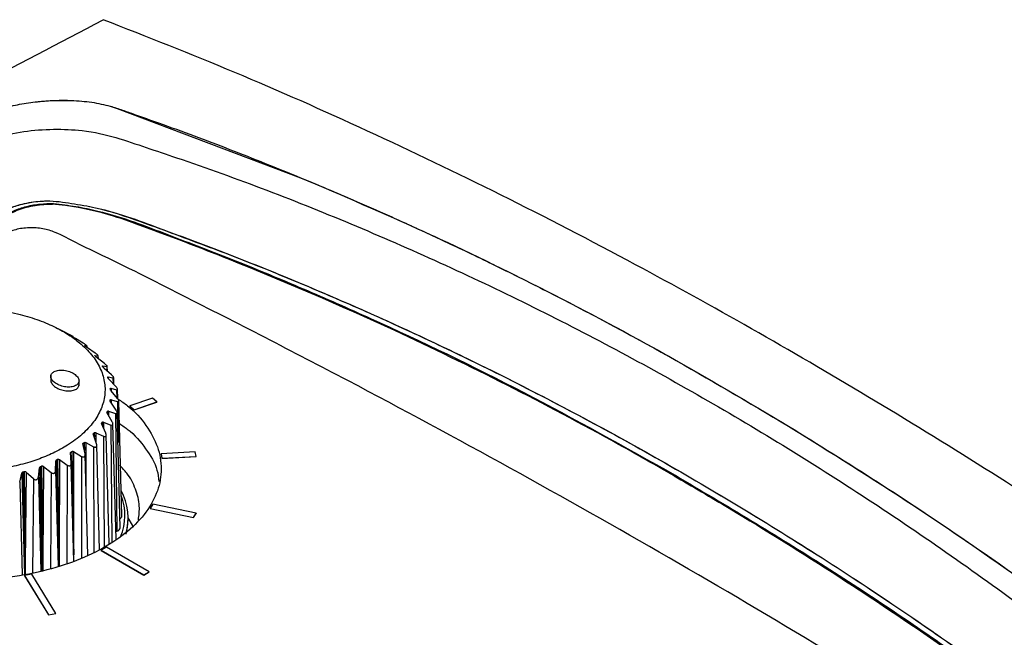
# Model space of a CAD drawing. Header units: millimetres. Extents: x -0.201 to 0.721, y -0.195 to 0.483.
# Tile 187 of 188: x 0.606 to 0.669, y 0.435 to 0.474. Entities that reach past the tile are written whole.
import ezdxf

# ---------------------------------------------------------------- set-up
doc = ezdxf.new("R2010")
doc.units = ezdxf.units.MM

msp = doc.modelspace()

# ---------------------------------------------------------------- linework, layer by layer
at = {"color": 7, "linetype": 'Continuous', "lineweight": 25}
for p, q in [((0.611797, 0.468781), (0.612249, 0.468641)), ((0.612249, 0.468641), (0.623915, 0.464224)), ((0.608193, 0.462575), (0.608112, 0.462531)), ((0.608826, 0.454424), (0.608479, 0.454606)), ((0.60919, 0.454233), (0.608826, 0.454424)), ((0.609469, 0.454043), (0.609424, 0.454072)), ((0.610081, 0.453676), (0.609582, 0.453973)), ((0.610176, 0.453531), (0.610301, 0.453512)), ((0.610176, 0.453531), (0.610176, 0.453524)), ((0.610235, 0.453468), (0.610197, 0.453501)), ((0.610301, 0.453512), (0.610304, 0.453415)), ((0.610311, 0.45341), (0.610309, 0.453515)), ((0.610835, 0.453055), (0.610341, 0.45339)), ((0.610827, 0.452906), (0.611016, 0.452876)), ((0.610827, 0.452906), (0.610828, 0.45288)), ((0.610862, 0.452839), (0.610832, 0.452875)), ((0.611439, 0.452381), (0.610958, 0.452753)), ((0.611016, 0.452876), (0.61102, 0.452706)), ((0.611037, 0.452692), (0.611032, 0.452883)), ((0.611338, 0.452168), (0.611316, 0.452205)), ((0.611328, 0.452237), (0.611576, 0.45219)), ((0.611328, 0.452237), (0.611329, 0.452183)), ((0.611882, 0.451667), (0.611422, 0.452075)), ((0.611576, 0.45219), (0.611582, 0.451933)), ((0.611614, 0.451905), (0.611606, 0.452203)), ((0.608011, 0.451631), (0.608011, 0.451319)), ((0.611654, 0.451466), (0.611641, 0.451505)), ((0.61167, 0.451535), (0.611973, 0.451467)), ((0.61167, 0.451535), (0.611672, 0.451433)), ((0.612155, 0.450925), (0.611726, 0.451367)), ((0.611973, 0.451467), (0.611981, 0.451105)), ((0.612032, 0.451052), (0.61202, 0.451487)), ((0.609811, 0.450973), (0.609811, 0.451285)), ((0.611806, 0.450746), (0.611802, 0.450785)), ((0.611846, 0.450812), (0.6122, 0.450719)), ((0.611846, 0.450812), (0.611849, 0.450661)), ((0.6122, 0.450719), (0.612209, 0.450224)), ((0.612284, 0.45013), (0.612267, 0.45075)), ((0.612255, 0.450168), (0.611863, 0.450642)), ((0.614491, 0.450185), (0.613047, 0.449685)), ((0.614757, 0.449942), (0.614491, 0.450185)), ((0.611784, 0.449981), (0.611795, 0.45006)), ((0.612179, 0.44941), (0.611784, 0.449981)), ((0.611795, 0.45006), (0.611798, 0.449962)), ((0.611854, 0.450083), (0.612252, 0.449961)), ((0.611854, 0.450083), (0.611858, 0.449875)), ((0.612252, 0.449961), (0.612294, 0.447352)), ((0.612538, 0.442674), (0.612342, 0.450002)), ((0.613047, 0.449685), (0.613046, 0.449677)), ((0.613046, 0.449677), (0.613312, 0.449434)), ((0.613047, 0.449685), (0.613313, 0.449442)), ((0.613312, 0.449434), (0.614757, 0.449934)), ((0.613313, 0.449442), (0.614757, 0.449942)), ((0.614757, 0.449942), (0.614757, 0.449934)), ((0.611592, 0.449264), (0.611621, 0.449341)), ((0.611929, 0.448665), (0.611592, 0.449264)), ((0.611621, 0.449341), (0.611624, 0.449207)), ((0.611694, 0.449359), (0.612128, 0.449205)), ((0.611694, 0.449359), (0.611698, 0.449076)), ((0.612128, 0.449205), (0.612228, 0.441711)), ((0.612439, 0.441928), (0.612243, 0.449257)), ((0.613313, 0.449442), (0.613312, 0.449434)), ((0.611236, 0.448568), (0.611282, 0.448642)), ((0.611509, 0.447945), (0.611236, 0.448568)), ((0.611282, 0.448642), (0.611287, 0.448452)), ((0.611368, 0.448654), (0.611831, 0.448465)), ((0.611368, 0.448654), (0.611372, 0.448257)), ((0.611831, 0.448465), (0.611908, 0.440965)), ((0.61217, 0.441196), (0.611974, 0.448531)), ((0.610722, 0.447906), (0.610785, 0.447976)), ((0.610927, 0.447263), (0.610722, 0.447906)), ((0.610785, 0.447976), (0.610792, 0.447687)), ((0.610882, 0.44798), (0.611366, 0.447754)), ((0.610882, 0.44798), (0.610886, 0.44739)), ((0.611366, 0.447754), (0.611414, 0.440682)), ((0.611723, 0.440892), (0.611537, 0.447834)), ((0.61006, 0.447289), (0.610139, 0.447353)), ((0.610193, 0.446632), (0.61006, 0.447289)), ((0.610139, 0.447353), (0.61015, 0.446845)), ((0.610245, 0.44735), (0.610741, 0.447085)), ((0.610245, 0.44735), (0.610255, 0.444469)), ((0.610741, 0.447085), (0.610764, 0.440365)), ((0.61112, 0.440527), (0.610942, 0.447181)), ((0.609262, 0.446728), (0.609354, 0.446786)), ((0.60932, 0.446063), (0.609262, 0.446728)), ((0.609354, 0.446786), (0.609468, 0.440961)), ((0.609469, 0.446774), (0.609468, 0.440961)), ((0.609469, 0.446774), (0.609967, 0.44647)), ((0.609967, 0.44647), (0.609967, 0.440002)), ((0.61037, 0.440185), (0.610199, 0.44658)), ((0.617204, 0.446753), (0.615033, 0.446636)), ((0.615033, 0.446636), (0.615089, 0.446354)), ((0.615033, 0.446636), (0.615033, 0.446628)), ((0.615033, 0.446628), (0.615089, 0.446346)), ((0.615089, 0.446354), (0.61726, 0.446471)), ((0.615089, 0.446346), (0.61726, 0.446463)), ((0.615089, 0.446354), (0.615089, 0.446346)), ((0.61726, 0.446471), (0.617204, 0.446753)), ((0.61726, 0.446471), (0.61726, 0.446463)), ((0.607221, 0.44515), (0.607303, 0.445735)), ((0.607303, 0.445735), (0.607454, 0.439996)), ((0.607372, 0.445835), (0.60743, 0.445856)), ((0.607372, 0.445835), (0.607454, 0.439996)), ((0.60743, 0.445856), (0.607513, 0.440017)), ((0.607553, 0.445825), (0.607513, 0.440017)), ((0.607553, 0.445825), (0.608032, 0.445444)), ((0.608323, 0.445566), (0.608339, 0.446154)), ((0.608339, 0.446154), (0.608492, 0.440425)), ((0.608394, 0.446259), (0.608446, 0.446284)), ((0.608394, 0.446259), (0.608492, 0.440425)), ((0.608446, 0.446284), (0.608545, 0.440451)), ((0.608566, 0.446263), (0.608545, 0.440451)), ((0.608566, 0.446263), (0.609059, 0.44592)), ((0.609059, 0.44592), (0.609036, 0.439636)), ((0.609488, 0.439784), (0.609321, 0.446045)), ((0.606034, 0.444823), (0.60618, 0.4454)), ((0.60618, 0.4454), (0.606326, 0.43965)), ((0.606263, 0.445494), (0.606325, 0.44551)), ((0.606263, 0.445494), (0.606326, 0.43965)), ((0.606325, 0.44551), (0.606389, 0.439666)), ((0.606449, 0.44547), (0.606389, 0.439666)), ((0.606449, 0.44547), (0.606904, 0.445052)), ((0.607221, 0.44515), (0.607379, 0.439151)), ((0.608032, 0.445444), (0.607989, 0.439329)), ((0.608323, 0.445566), (0.608486, 0.439475)), ((0.647765, 0.445275), (0.647694, 0.445234)), ((0.647765, 0.445275), (0.647783, 0.445265)), ((0.647783, 0.445265), (0.647813, 0.445247)), ((0.606034, 0.444823), (0.606183, 0.438934)), ((0.606904, 0.445052), (0.606842, 0.439041)), ((0.614506, 0.443425), (0.614341, 0.443159)), ((0.617268, 0.442849), (0.614506, 0.443425)), ((0.614341, 0.443159), (0.617103, 0.442583)), ((0.614341, 0.443159), (0.614341, 0.44315)), ((0.614341, 0.44315), (0.617103, 0.442574)), ((0.617103, 0.442583), (0.617268, 0.442849)), ((0.617103, 0.442574), (0.617268, 0.44284)), ((0.617103, 0.442583), (0.617103, 0.442574)), ((0.617268, 0.442849), (0.617268, 0.44284)), ((0.612936, 0.442443), (0.612936, 0.442558)), ((0.612157, 0.441687), (0.612228, 0.441711)), ((0.609468, 0.440961), (0.609477, 0.440197)), ((0.608492, 0.440425), (0.608516, 0.439484)), ((0.608545, 0.440451), (0.608553, 0.439495)), ((0.611571, 0.440685), (0.611217, 0.440488)), ((0.611217, 0.440488), (0.611217, 0.44048)), ((0.611217, 0.440488), (0.613928, 0.438923)), ((0.611217, 0.44048), (0.613928, 0.438915)), ((0.614282, 0.43912), (0.611571, 0.440685)), ((0.606326, 0.43965), (0.606341, 0.438959)), ((0.606389, 0.439666), (0.606389, 0.438967)), ((0.607454, 0.439996), (0.607473, 0.439178)), ((0.607513, 0.440017), (0.607516, 0.439191)), ((0.606808, 0.438961), (0.606336, 0.438873)), ((0.606336, 0.438873), (0.607862, 0.436384)), ((0.606336, 0.438873), (0.606336, 0.438864)), ((0.606336, 0.438864), (0.607862, 0.436376)), ((0.608334, 0.436473), (0.606808, 0.438961)), ((0.613928, 0.438923), (0.614282, 0.43912)), ((0.613928, 0.438915), (0.614282, 0.439112)), ((0.613928, 0.438923), (0.613928, 0.438915)), ((0.614282, 0.43912), (0.614282, 0.439112)), ((0.607862, 0.436384), (0.608334, 0.436473)), ((0.607862, 0.436376), (0.608334, 0.436464)), ((0.607862, 0.436384), (0.607862, 0.436376)), ((0.608334, 0.436473), (0.608334, 0.436464))]:
    msp.add_line(p, q, dxfattribs=at)
at = {"color": 7, "linetype": 'Continuous', "lineweight": 25, "flags": 128}
for points in [[(0.613282, 0.441943), (0.613208, 0.442097), (0.612936, 0.442566)], [(0.612815, 0.441524), (0.612901, 0.441952), (0.612936, 0.442443)]]:
    msp.add_lwpolyline(points, dxfattribs=at)
at = {"color": 7, "linetype": 'Continuous', "lineweight": 25}
for centre, radius, start, end in [((0.609193, 0.44272), 0.003542, 337.28733, 20.84006), ((0.60924, 0.442559), 0.00369, 343.786, 28.13649), ((0.612334, 0.442686), 0.000204, 296.20129, 356.69993), ((0.612188, 0.441961), 0.000253, 279.0536, 352.42915)]:
    msp.add_arc(centre, radius, start, end, dxfattribs=at)
for points, knots in [([(0.538388, 0.432974), (0.54166, 0.434973), (0.548205, 0.438969), (0.561297, 0.44675), (0.576738, 0.455635), (0.594516, 0.465461), (0.60574, 0.471345), (0.611352, 0.474288)], [0, 0, 0, 0, 0.134374, 0.2687658, 0.5376709, 0.7687896, 1, 1, 1, 1]), ([(0.699221, 0.423565), (0.695171, 0.426599), (0.689095, 0.431151), (0.680978, 0.436817), (0.674438, 0.441233), (0.667453, 0.445748), (0.660029, 0.450317), (0.65262, 0.454645), (0.644828, 0.45895), (0.63667, 0.463176), (0.628161, 0.467255), (0.619706, 0.471004), (0.614138, 0.473193), (0.611352, 0.474288)], [0, 0, 0, 0, 0.136276, 0.204494, 0.272814, 0.35624, 0.439751, 0.52352, 0.607376, 0.705189, 0.803139, 0.901501, 1, 1, 1, 1]), ([(0.602907, 0.467876), (0.603215, 0.46802), (0.603842, 0.468314), (0.604914, 0.468653), (0.606032, 0.468912), (0.607137, 0.469075), (0.60825, 0.469161), (0.60896, 0.469149), (0.60932, 0.469143)], [0, 0, 0, 0, 0.175917, 0.357992, 0.51934, 0.685316, 0.840678, 1, 1, 1, 1]), ([(0.602907, 0.467876), (0.603215, 0.46802), (0.603842, 0.468314), (0.604914, 0.468653), (0.606032, 0.468912), (0.607137, 0.469075), (0.60825, 0.469161), (0.60896, 0.469149), (0.60932, 0.469143)], [0, 0, 0, 0, 0.175917, 0.3579916, 0.51934, 0.6853158, 0.8406777, 1, 1, 1, 1]), ([(0.607072, 0.469055), (0.607426, 0.469088), (0.608145, 0.469157), (0.608895, 0.469159), (0.609283, 0.469145), (0.60932, 0.469143)], [0, 0, 0, 0, 0.468957, 0.949805, 1, 1, 1, 1]), ([(0.60932, 0.469143), (0.609764, 0.469115), (0.610653, 0.469059), (0.611416, 0.468874), (0.611797, 0.468781)], [0, 0, 0, 0, 0.49955, 1, 1, 1, 1]), ([(0.60932, 0.469143), (0.609764, 0.469115), (0.610653, 0.469059), (0.611416, 0.468874), (0.611797, 0.468781)], [0, 0, 0, 0, 0.49955, 1, 1, 1, 1]), ([(0.611797, 0.468781), (0.612059, 0.468697), (0.612583, 0.46853), (0.613595, 0.468168), (0.615878, 0.467363), (0.619404, 0.466052), (0.622411, 0.464833), (0.623915, 0.464224)], [0, 0, 0, 0, 0.063068, 0.126243, 0.252588, 0.626219, 1, 1, 1, 1]), ([(0.611797, 0.468781), (0.612059, 0.468697), (0.612583, 0.46853), (0.613595, 0.468168), (0.615878, 0.467363), (0.619404, 0.466052), (0.622411, 0.464833), (0.623915, 0.464224)], [0, 0, 0, 0, 0.063068, 0.126243, 0.252588, 0.626219, 1, 1, 1, 1]), ([(0.602872, 0.466069), (0.603383, 0.466312), (0.604395, 0.466793), (0.606286, 0.467211), (0.608196, 0.467341), (0.610258, 0.467257), (0.612205, 0.4668), (0.614074, 0.466144), (0.619244, 0.464431), (0.627495, 0.46126), (0.6388, 0.456093), (0.649881, 0.450143), (0.660729, 0.443438), (0.671303, 0.435973), (0.678771, 0.430069), (0.683244, 0.426219), (0.684978, 0.424793), (0.686341, 0.423348), (0.686879, 0.421926), (0.687012, 0.420825), (0.686687, 0.420246), (0.686573, 0.420043)], [0, 0, 0, 0, 0.016109, 0.031885, 0.047486, 0.063314, 0.084562, 0.105998, 0.127406, 0.255577, 0.383656, 0.511731, 0.639602, 0.76751, 0.895821, 0.917274, 0.938759, 0.960054, 0.975905, 0.991544, 1, 1, 1, 1]), ([(0.602872, 0.466069), (0.603383, 0.466312), (0.604395, 0.466793), (0.606286, 0.467211), (0.608196, 0.467341), (0.610258, 0.467257), (0.612205, 0.4668), (0.614074, 0.466144), (0.619244, 0.464431), (0.627495, 0.46126), (0.6388, 0.456093), (0.649881, 0.450143), (0.660729, 0.443438), (0.671303, 0.435973), (0.678771, 0.430069), (0.683244, 0.426219), (0.684978, 0.424793), (0.686341, 0.423348), (0.686879, 0.421926), (0.687012, 0.420825), (0.686687, 0.420246), (0.686573, 0.420043)], [0, 0, 0, 0, 0.016109, 0.031885, 0.047486, 0.063314, 0.084562, 0.105998, 0.127406, 0.255577, 0.383656, 0.511731, 0.639602, 0.76751, 0.895821, 0.917274, 0.938759, 0.960054, 0.975905, 0.991544, 1, 1, 1, 1]), ([(0.623915, 0.464224), (0.624327, 0.464052), (0.625336, 0.463633), (0.627127, 0.462869), (0.628895, 0.462093), (0.63049, 0.461376), (0.631763, 0.460794), (0.633136, 0.460155), (0.63461, 0.459457), (0.636183, 0.458697), (0.637855, 0.457872), (0.641533, 0.456018), (0.647283, 0.452969), (0.652378, 0.449944), (0.654986, 0.448395)], [0, 0, 0, 0, 0.039179, 0.096005, 0.170489, 0.207821, 0.248404, 0.292242, 0.33934, 0.3897, 0.44332, 0.500198, 0.744142, 1, 1, 1, 1]), ([(0.623915, 0.464224), (0.626552, 0.463097), (0.631818, 0.460848), (0.639634, 0.457026), (0.647368, 0.452922), (0.652449, 0.449903), (0.654986, 0.448395)], [0, 0, 0, 0, 0.251109, 0.501475, 0.751102, 1, 1, 1, 1]), ([(0.604583, 0.461849), (0.604889, 0.462024), (0.60549, 0.462367), (0.606618, 0.462665), (0.607961, 0.462794), (0.609362, 0.462591), (0.611432, 0.462233), (0.613679, 0.461448), (0.619057, 0.459503), (0.627102, 0.45625), (0.637694, 0.451249), (0.648142, 0.445589), (0.658422, 0.439284), (0.668529, 0.43234), (0.675955, 0.426651), (0.68085, 0.422681), (0.682851, 0.420988), (0.683952, 0.41964), (0.68427, 0.419012), (0.684391, 0.418773)], [0, 0, 0, 0, 0.010579, 0.02082, 0.030834, 0.045959, 0.061768, 0.094311, 0.12703, 0.257577, 0.387891, 0.518108, 0.648221, 0.778447, 0.909065, 0.941819, 0.974402, 0.990228, 1, 1, 1, 1]), ([(0.604583, 0.461849), (0.604808, 0.461984), (0.605253, 0.462248), (0.606064, 0.462525), (0.606907, 0.462699), (0.608048, 0.462781), (0.609362, 0.462592), (0.612032, 0.462122), (0.615181, 0.460884), (0.619436, 0.45933), (0.62363, 0.457628), (0.627816, 0.455835), (0.633316, 0.453325), (0.640106, 0.449958), (0.648934, 0.445104), (0.658427, 0.439281), (0.668535, 0.432336), (0.675961, 0.426646), (0.680856, 0.422676), (0.682856, 0.420983), (0.683956, 0.419634), (0.684273, 0.419006), (0.684394, 0.418766)], [0, 0, 0, 0, 0.007988, 0.015762, 0.023384, 0.030891, 0.046014, 0.061823, 0.112936, 0.164183, 0.215356, 0.266478, 0.317569, 0.417886, 0.51814, 0.648244, 0.778461, 0.909071, 0.941822, 0.974402, 0.990224, 1, 1, 1, 1]), ([(0.604935, 0.46172), (0.605167, 0.461859), (0.605622, 0.462134), (0.606463, 0.462407), (0.607339, 0.462573), (0.607909, 0.462575), (0.608193, 0.462575)], [0, 0, 0, 0, 0.2589414, 0.5102622, 0.7566154, 1, 1, 1, 1]), ([(0.605007, 0.461703), (0.605229, 0.461834), (0.605731, 0.462131), (0.606723, 0.462436), (0.607571, 0.462542), (0.608022, 0.462533), (0.608112, 0.462532)], [0, 0, 0, 0, 0.260879, 0.588887, 0.917303, 1, 1, 1, 1]), ([(0.647694, 0.445234), (0.646518, 0.445905), (0.642992, 0.447915), (0.63707, 0.45105), (0.628822, 0.455062), (0.621689, 0.458132), (0.616334, 0.460211), (0.61387, 0.461119), (0.611777, 0.461893), (0.6098, 0.462365), (0.608391, 0.462504), (0.608112, 0.462531)], [0, 0, 0, 0, 0.0920067, 0.2760383, 0.4600699, 0.7285097, 0.8220243, 0.8687942, 0.9155721, 0.9833017, 1, 1, 1, 1]), ([(0.608193, 0.462575), (0.608672, 0.462519), (0.609652, 0.462403), (0.612234, 0.461856), (0.615426, 0.4606), (0.619782, 0.458951), (0.624083, 0.457162), (0.630216, 0.454462), (0.638141, 0.450655), (0.644557, 0.447068), (0.647765, 0.445275)], [0, 0, 0, 0, 0.02915, 0.0595375, 0.1692432, 0.2792473, 0.3891005, 0.4988484, 0.749508, 1, 1, 1, 1]), ([(0.682715, 0.41783), (0.682508, 0.417971), (0.681922, 0.418371), (0.679812, 0.419808), (0.67481, 0.423154), (0.663824, 0.430256), (0.647527, 0.440092), (0.630486, 0.449516), (0.618134, 0.455849), (0.612365, 0.458771), (0.609622, 0.460067), (0.608571, 0.460666), (0.607522, 0.461004), (0.606628, 0.461056), (0.605751, 0.460945), (0.605292, 0.460738), (0.605062, 0.460634)], [0, 0, 0, 0, 0.008816, 0.025075, 0.090109, 0.220173, 0.480239, 0.74016, 0.870202, 0.935233, 0.951492, 0.967751, 0.97581, 0.983869, 0.991934, 1, 1, 1, 1]), ([(0.608337, 0.454678), (0.608165, 0.45476), (0.607646, 0.455008), (0.606878, 0.455285), (0.605816, 0.455584), (0.604878, 0.455771), (0.60388, 0.455891), (0.603119, 0.455944), (0.6021, 0.455966), (0.601079, 0.455913), (0.600083, 0.455786), (0.599109, 0.455611), (0.598176, 0.455366), (0.597309, 0.455057), (0.596694, 0.454793), (0.596123, 0.454503), (0.595591, 0.454183), (0.59495, 0.453725), (0.594412, 0.453221), (0.593989, 0.452686), (0.593647, 0.452131), (0.593428, 0.451554), (0.593337, 0.450968), (0.593332, 0.450379), (0.593456, 0.449793), (0.593706, 0.449223), (0.594038, 0.448667), (0.594492, 0.448137), (0.595054, 0.447647), (0.595687, 0.447186), (0.596419, 0.446773), (0.597231, 0.446417), (0.598093, 0.446103), (0.599021, 0.445853), (0.599991, 0.445673), (0.600738, 0.445574), (0.601495, 0.445512), (0.602255, 0.445486), (0.603023, 0.445498), (0.60392, 0.445556), (0.604958, 0.445689), (0.605918, 0.445892), (0.60666, 0.446101), (0.607363, 0.446336), (0.608194, 0.446679), (0.609163, 0.447209), (0.609892, 0.447753), (0.61041, 0.44826), (0.610851, 0.448791), (0.611174, 0.449352), (0.611372, 0.449929), (0.611484, 0.450514), (0.611467, 0.451105), (0.611323, 0.451687), (0.611093, 0.45226), (0.610739, 0.452815), (0.610268, 0.453336), (0.609893, 0.453679), (0.609402, 0.45406), (0.608899, 0.454386), (0.608478, 0.454605), (0.608337, 0.454678)], [0, 0, 0, 0, 0.011769, 0.035502, 0.047485, 0.07406, 0.087512, 0.101185, 0.114428, 0.141219, 0.154895, 0.168138, 0.19493, 0.208607, 0.22186, 0.235207, 0.24866, 0.262335, 0.288905, 0.302355, 0.316026, 0.342595, 0.356035, 0.369703, 0.396269, 0.409706, 0.423371, 0.449938, 0.463375, 0.47704, 0.503611, 0.517052, 0.530719, 0.557291, 0.570742, 0.584413, 0.597667, 0.611014, 0.624468, 0.638143, 0.658497, 0.680379, 0.691861, 0.702022, 0.723133, 0.745573, 0.772146, 0.785597, 0.79927, 0.825841, 0.839282, 0.852951, 0.879518, 0.892955, 0.90662, 0.933186, 0.946623, 0.960287, 0.970155, 0.990006, 1, 1, 1, 1]), ([(0.609446, 0.454088), (0.609446, 0.454089), (0.609447, 0.454089), (0.609432, 0.454099), (0.6094, 0.454118), (0.609356, 0.454143), (0.609305, 0.454171), (0.609248, 0.454202), (0.609211, 0.454222), (0.60919, 0.454233)], [0, 0, 0, 0, 0.089177, 0.257662, 0.399796, 0.542352, 0.676139, 0.82136, 1, 1, 1, 1]), ([(0.609424, 0.454072), (0.609416, 0.454077), (0.609401, 0.454087), (0.609387, 0.454097), (0.609384, 0.4541), (0.609386, 0.4541), (0.609386, 0.4541)], [0, 0, 0, 0, 0.250863, 0.536398, 0.925746, 1, 1, 1, 1]), ([(0.609582, 0.453973), (0.609567, 0.453982), (0.60954, 0.453998), (0.609501, 0.454022), (0.609479, 0.454036), (0.60947, 0.454042), (0.609469, 0.454043)], [0, 0, 0, 0, 0.386448, 0.699189, 0.968874, 1, 1, 1, 1]), ([(0.610301, 0.453512), (0.610304, 0.453512), (0.610311, 0.453511), (0.610307, 0.45352), (0.610285, 0.45354), (0.610249, 0.453567), (0.610203, 0.453598), (0.610146, 0.453636), (0.610105, 0.453661), (0.610081, 0.453676)], [0, 0, 0, 0, 0.1128431, 0.2763679, 0.4129899, 0.5501813, 0.6748195, 0.8060601, 1, 1, 1, 1]), ([(0.610197, 0.453501), (0.610191, 0.453506), (0.610178, 0.453517), (0.61017, 0.453529), (0.610171, 0.453531), (0.610175, 0.453531), (0.610176, 0.453531)], [0, 0, 0, 0, 0.260964, 0.547958, 0.941297, 1, 1, 1, 1]), ([(0.610341, 0.45339), (0.610328, 0.453399), (0.610302, 0.453416), (0.610266, 0.453443), (0.610244, 0.45346), (0.610236, 0.453467), (0.610235, 0.453468)], [0, 0, 0, 0, 0.347996, 0.662852, 0.979814, 1, 1, 1, 1]), ([(0.610832, 0.452875), (0.610827, 0.452881), (0.610817, 0.452893), (0.610814, 0.452905), (0.61082, 0.452907), (0.610826, 0.452906), (0.610827, 0.452906)], [0, 0, 0, 0, 0.269191, 0.557397, 0.953995, 1, 1, 1, 1]), ([(0.611016, 0.452876), (0.611016, 0.452876), (0.611025, 0.452874), (0.611035, 0.452876), (0.61103, 0.452892), (0.611007, 0.45292), (0.610969, 0.452954), (0.61092, 0.452994), (0.610874, 0.453028), (0.610844, 0.453049), (0.610835, 0.453055)], [0, 0, 0, 0, 0.005425, 0.194467, 0.344514, 0.49556, 0.624534, 0.750877, 0.930297, 1, 1, 1, 1]), ([(0.610958, 0.452753), (0.610952, 0.452758), (0.610934, 0.452772), (0.610905, 0.452796), (0.610878, 0.452822), (0.610866, 0.452834), (0.610862, 0.452839)], [0, 0, 0, 0, 0.153939, 0.508696, 0.802097, 1, 1, 1, 1]), ([(0.611316, 0.452205), (0.611313, 0.452212), (0.611306, 0.452225), (0.611309, 0.452237), (0.611319, 0.452238), (0.611327, 0.452237), (0.611328, 0.452237)], [0, 0, 0, 0, 0.276239, 0.565476, 0.964865, 1, 1, 1, 1]), ([(0.611422, 0.452075), (0.611412, 0.452085), (0.61139, 0.452104), (0.611362, 0.452134), (0.611345, 0.452156), (0.611339, 0.452166), (0.611338, 0.452168)], [0, 0, 0, 0, 0.294857, 0.623959, 0.90217, 1, 1, 1, 1]), ([(0.611576, 0.45219), (0.611582, 0.452189), (0.611597, 0.452187), (0.611609, 0.452195), (0.611604, 0.452217), (0.611583, 0.452248), (0.611549, 0.452286), (0.611501, 0.452332), (0.611462, 0.452363), (0.611439, 0.452381)], [0, 0, 0, 0, 0.104943, 0.272944, 0.409963, 0.54756, 0.672584, 0.803826, 1, 1, 1, 1]), ([(0.609565, 0.451681), (0.609475, 0.451739), (0.609294, 0.451855), (0.60894, 0.451953), (0.608589, 0.451975), (0.608284, 0.451914), (0.608107, 0.4518), (0.60803, 0.451682), (0.608006, 0.451583), (0.608018, 0.451478), (0.608079, 0.451336), (0.60824, 0.451163), (0.608533, 0.450997), (0.608881, 0.450897), (0.609233, 0.450875), (0.609539, 0.450936), (0.609716, 0.45105), (0.609793, 0.451168), (0.609817, 0.451267), (0.609805, 0.451371), (0.609745, 0.451515), (0.609637, 0.451614), (0.609565, 0.451681)], [0, 0, 0, 0, 0.06239, 0.124817, 0.187246, 0.24966, 0.31206, 0.343365, 0.37476, 0.406092, 0.437443, 0.499864, 0.562312, 0.62476, 0.68719, 0.749588, 0.811951, 0.843327, 0.874642, 0.90606, 0.937359, 1, 1, 1, 1]), ([(0.611641, 0.451505), (0.61164, 0.451512), (0.611637, 0.451525), (0.611646, 0.451536), (0.611659, 0.451537), (0.611669, 0.451535), (0.61167, 0.451535)], [0, 0, 0, 0, 0.28254, 0.572671, 0.974555, 1, 1, 1, 1]), ([(0.611726, 0.451367), (0.611715, 0.451379), (0.611695, 0.451401), (0.611669, 0.451435), (0.611658, 0.451456), (0.611654, 0.451466), (0.611654, 0.451466)], [0, 0, 0, 0, 0.330102, 0.653405, 0.979028, 1, 1, 1, 1]), ([(0.611973, 0.451467), (0.611979, 0.451466), (0.611997, 0.451462), (0.612017, 0.451467), (0.612023, 0.451488), (0.612012, 0.45152), (0.611985, 0.45156), (0.611944, 0.451608), (0.611907, 0.451645), (0.611883, 0.451666), (0.611882, 0.451667)], [0, 0, 0, 0, 0.0829874, 0.2555438, 0.3951515, 0.535424, 0.6610936, 0.7910519, 0.9837799, 1, 1, 1, 1]), ([(0.608014, 0.451319), (0.608015, 0.451291), (0.608018, 0.451227), (0.608081, 0.45109), (0.60824, 0.450918), (0.608533, 0.450752), (0.608881, 0.450652), (0.609233, 0.45063), (0.609538, 0.450691), (0.609717, 0.450805), (0.609791, 0.450923), (0.609815, 0.450993), (0.60981, 0.451034), (0.609809, 0.45104)], [0, 0, 0, 0, 0.052075, 0.114831, 0.239702, 0.364629, 0.489557, 0.614447, 0.739275, 0.864031, 0.926799, 0.989444, 1, 1, 1, 1]), ([(0.611802, 0.450785), (0.611802, 0.450792), (0.611803, 0.450806), (0.611818, 0.450816), (0.611835, 0.450815), (0.611846, 0.450813), (0.611846, 0.450812)], [0, 0, 0, 0, 0.288397, 0.579319, 0.983527, 1, 1, 1, 1]), ([(0.611863, 0.450642), (0.611853, 0.450655), (0.611834, 0.450679), (0.611813, 0.450716), (0.611807, 0.450737), (0.611806, 0.450746), (0.611806, 0.450746)], [0, 0, 0, 0, 0.348486, 0.668666, 0.991069, 1, 1, 1, 1]), ([(0.6122, 0.450719), (0.612202, 0.450719), (0.61222, 0.450714), (0.612246, 0.450713), (0.612267, 0.450729), (0.612268, 0.450759), (0.612252, 0.4508), (0.612221, 0.45085), (0.612186, 0.450893), (0.612161, 0.450919), (0.612155, 0.450925)], [0, 0, 0, 0, 0.0253849, 0.2092715, 0.3567115, 0.5050635, 0.6331918, 0.7604942, 0.9431456, 1, 1, 1, 1]), ([(0.612284, 0.45013), (0.612496, 0.449989), (0.613251, 0.449484), (0.614135, 0.44845), (0.614882, 0.447092), (0.615122, 0.445673), (0.614878, 0.444262), (0.61415, 0.442909), (0.612969, 0.441668), (0.61138, 0.440585), (0.609443, 0.439703), (0.607234, 0.439056), (0.604836, 0.438667), (0.602343, 0.438553), (0.59985, 0.438717), (0.597452, 0.439154), (0.595242, 0.439846), (0.593306, 0.440767), (0.591716, 0.441882), (0.590535, 0.443147), (0.589807, 0.444514), (0.589563, 0.445931), (0.589804, 0.447344), (0.590549, 0.448689), (0.591464, 0.44973), (0.592257, 0.450241), (0.592506, 0.450402)], [0, 0, 0, 0, 0.0171147, 0.0608817, 0.1046487, 0.1484158, 0.1921828, 0.2359498, 0.2797169, 0.3234839, 0.367251, 0.411018, 0.4547851, 0.4985521, 0.5423191, 0.5860861, 0.6298531, 0.6736201, 0.7173871, 0.7611541, 0.8049211, 0.8486881, 0.8924552, 0.9362222, 0.9799893, 1, 1, 1, 1]), ([(0.612252, 0.449961), (0.612269, 0.449957), (0.6123, 0.44995), (0.612332, 0.449962), (0.612345, 0.449989), (0.612339, 0.45003), (0.612317, 0.450081), (0.612287, 0.450128), (0.612263, 0.450159), (0.612255, 0.450168)], [0, 0, 0, 0, 0.185763, 0.334844, 0.484893, 0.615105, 0.741169, 0.917696, 1, 1, 1, 1]), ([(0.611795, 0.45006), (0.611796, 0.450065), (0.611799, 0.450077), (0.611815, 0.450088), (0.611835, 0.450088), (0.61185, 0.450084), (0.611854, 0.450083)], [0, 0, 0, 0, 0.2059269, 0.4877436, 0.8604598, 1, 1, 1, 1]), ([(0.611621, 0.449341), (0.611621, 0.449342), (0.611624, 0.449351), (0.611635, 0.449362), (0.611659, 0.449368), (0.611681, 0.449363), (0.611694, 0.449359)], [0, 0, 0, 0, 0.046372, 0.318627, 0.592219, 1, 1, 1, 1]), ([(0.612128, 0.449205), (0.612144, 0.4492), (0.612177, 0.449191), (0.612215, 0.449196), (0.612239, 0.449218), (0.612246, 0.449253), (0.612238, 0.449298), (0.612216, 0.449352), (0.612192, 0.44939), (0.612179, 0.44941)], [0, 0, 0, 0, 0.154668, 0.311139, 0.44337, 0.575984, 0.700695, 0.836145, 1, 1, 1, 1]), ([(0.611282, 0.448642), (0.611285, 0.448646), (0.611292, 0.448656), (0.611312, 0.448665), (0.61134, 0.448664), (0.61136, 0.448657), (0.611368, 0.448654)], [0, 0, 0, 0, 0.141946, 0.418372, 0.769193, 1, 1, 1, 1]), ([(0.611831, 0.448465), (0.611849, 0.448459), (0.611885, 0.448446), (0.611929, 0.448449), (0.61196, 0.448469), (0.611975, 0.448504), (0.611974, 0.44855), (0.61196, 0.448605), (0.61194, 0.448644), (0.611929, 0.448665)], [0, 0, 0, 0, 0.161548, 0.316704, 0.448237, 0.580125, 0.704817, 0.840911, 1, 1, 1, 1]), ([(0.612324, 0.448604), (0.612515, 0.448476), (0.613247, 0.447986), (0.614096, 0.446967), (0.614786, 0.44583), (0.614872, 0.445115), (0.614901, 0.444871)], [0, 0, 0, 0, 0.122399, 0.470969, 0.81954, 1, 1, 1, 1]), ([(0.654986, 0.448395), (0.656875, 0.447225), (0.660655, 0.444883), (0.667174, 0.440529), (0.67362, 0.435925), (0.679384, 0.43152), (0.683004, 0.428619), (0.685251, 0.426788), (0.686269, 0.425925), (0.686693, 0.425566)], [0, 0, 0, 0, 0.174235, 0.348586, 0.608101, 0.78258, 0.899694, 0.958249, 1, 1, 1, 1]), ([(0.654986, 0.448395), (0.657656, 0.44673), (0.663, 0.443398), (0.670894, 0.437921), (0.678706, 0.432122), (0.683813, 0.427945), (0.686368, 0.425855)], [0, 0, 0, 0, 0.249166, 0.498661, 0.74916, 1, 1, 1, 1]), ([(0.654986, 0.448395), (0.656875, 0.447225), (0.660655, 0.444883), (0.667174, 0.440529), (0.67362, 0.435925), (0.679384, 0.43152), (0.683004, 0.428619), (0.685251, 0.426788), (0.686269, 0.425925), (0.686693, 0.425566)], [0, 0, 0, 0, 0.174235, 0.348586, 0.608101, 0.78258, 0.899694, 0.958249, 1, 1, 1, 1]), ([(0.610785, 0.447976), (0.61079, 0.44798), (0.610801, 0.44799), (0.610829, 0.447996), (0.610858, 0.447991), (0.610877, 0.447983), (0.610882, 0.44798)], [0, 0, 0, 0, 0.1993544, 0.4801577, 0.8502878, 1, 1, 1, 1]), ([(0.611366, 0.447754), (0.611386, 0.447746), (0.611424, 0.447731), (0.611474, 0.447731), (0.611511, 0.447749), (0.611533, 0.447783), (0.61154, 0.447829), (0.611533, 0.447884), (0.611517, 0.447924), (0.611509, 0.447945)], [0, 0, 0, 0, 0.167624, 0.321606, 0.452505, 0.583735, 0.708388, 0.845028, 1, 1, 1, 1]), ([(0.610139, 0.447353), (0.610145, 0.447357), (0.61016, 0.447367), (0.610193, 0.447369), (0.610223, 0.447361), (0.610241, 0.447352), (0.610245, 0.44735)], [0, 0, 0, 0, 0.22556, 0.508659, 0.888234, 1, 1, 1, 1]), ([(0.610741, 0.447085), (0.610762, 0.447075), (0.610802, 0.447057), (0.61086, 0.447053), (0.610905, 0.447071), (0.610933, 0.447109), (0.610945, 0.447161), (0.610941, 0.447214), (0.61093, 0.447251), (0.610927, 0.447263)], [0, 0, 0, 0, 0.173231, 0.326196, 0.480247, 0.610904, 0.73646, 0.911724, 1, 1, 1, 1]), ([(0.609354, 0.446786), (0.609363, 0.44679), (0.60938, 0.446798), (0.609417, 0.446797), (0.609447, 0.446786), (0.609465, 0.446776), (0.609469, 0.446774)], [0, 0, 0, 0, 0.241674, 0.526179, 0.911748, 1, 1, 1, 1]), ([(0.609967, 0.44647), (0.609989, 0.446459), (0.610029, 0.446437), (0.610092, 0.446428), (0.610143, 0.446443), (0.610178, 0.446478), (0.610198, 0.446528), (0.610201, 0.446582), (0.610195, 0.44662), (0.610193, 0.446632)], [0, 0, 0, 0, 0.172231, 0.325251, 0.479366, 0.609964, 0.735311, 0.910253, 1, 1, 1, 1]), ([(0.607303, 0.445735), (0.607306, 0.445748), (0.607311, 0.445775), (0.607332, 0.44581), (0.607356, 0.445829), (0.60737, 0.445834), (0.607372, 0.445835)], [0, 0, 0, 0, 0.298287, 0.621724, 0.947553, 1, 1, 1, 1]), ([(0.60743, 0.445856), (0.607441, 0.445859), (0.607464, 0.445864), (0.607505, 0.445856), (0.607535, 0.44584), (0.607551, 0.445827), (0.607553, 0.445825)], [0, 0, 0, 0, 0.261758, 0.547821, 0.94108, 1, 1, 1, 1]), ([(0.608339, 0.446154), (0.60834, 0.446169), (0.608343, 0.446198), (0.608362, 0.446236), (0.608382, 0.446253), (0.608393, 0.446258), (0.608394, 0.446259)], [0, 0, 0, 0, 0.3565963, 0.6743844, 0.9943886, 1, 1, 1, 1]), ([(0.608446, 0.446284), (0.608456, 0.446287), (0.608476, 0.446294), (0.608516, 0.446289), (0.608546, 0.446276), (0.608563, 0.446264), (0.608566, 0.446263)], [0, 0, 0, 0, 0.253029, 0.53846, 0.928342, 1, 1, 1, 1]), ([(0.609059, 0.44592), (0.609081, 0.445906), (0.609122, 0.445882), (0.609187, 0.445868), (0.609242, 0.445879), (0.609284, 0.44591), (0.609312, 0.445959), (0.609322, 0.446012), (0.60932, 0.44605), (0.60932, 0.446063)], [0, 0, 0, 0, 0.177137, 0.327195, 0.478271, 0.608579, 0.733664, 0.908111, 1, 1, 1, 1]), ([(0.61359, 0.442418), (0.613628, 0.442715), (0.613711, 0.443374), (0.613441, 0.444383), (0.61301, 0.445267), (0.612555, 0.44575), (0.612396, 0.445919)], [0, 0, 0, 0, 0.247302, 0.549053, 0.842275, 1, 1, 1, 1]), ([(0.60618, 0.4454), (0.606181, 0.445404), (0.606187, 0.445424), (0.606203, 0.445454), (0.606231, 0.445483), (0.606253, 0.445491), (0.606263, 0.445494)], [0, 0, 0, 0, 0.101514, 0.468009, 0.766408, 1, 1, 1, 1]), ([(0.606325, 0.44551), (0.606337, 0.445512), (0.606361, 0.445516), (0.606403, 0.445504), (0.606432, 0.445485), (0.606447, 0.445471), (0.606449, 0.44547)], [0, 0, 0, 0, 0.268916, 0.555425, 0.951506, 1, 1, 1, 1]), ([(0.606904, 0.445052), (0.606924, 0.445036), (0.606962, 0.445005), (0.607026, 0.444982), (0.607086, 0.44498), (0.607137, 0.444999), (0.607181, 0.445038), (0.60721, 0.445091), (0.607218, 0.445132), (0.607221, 0.44515)], [0, 0, 0, 0, 0.168369, 0.322531, 0.45239, 0.582581, 0.70624, 0.872169, 1, 1, 1, 1]), ([(0.608032, 0.445444), (0.608042, 0.445436), (0.608073, 0.445413), (0.608126, 0.44539), (0.608189, 0.445383), (0.608242, 0.445398), (0.608282, 0.445433), (0.608313, 0.445486), (0.608322, 0.445534), (0.608323, 0.445564), (0.608323, 0.445566)], [0, 0, 0, 0, 0.088697, 0.256969, 0.395815, 0.535328, 0.660064, 0.789375, 0.98231, 1, 1, 1, 1]), ([(0.647694, 0.445234), (0.648866, 0.444549), (0.652383, 0.442494), (0.658196, 0.438851), (0.666203, 0.433491), (0.673704, 0.427911), (0.679866, 0.423217), (0.682671, 0.420677), (0.683637, 0.419446), (0.68392, 0.418942), (0.684062, 0.41869)], [0, 0, 0, 0, 0.092007, 0.276041, 0.460269, 0.731066, 0.889762, 0.956869, 0.978337, 1, 1, 1, 1]), ([(0.647813, 0.445247), (0.650991, 0.443353), (0.65735, 0.439564), (0.666736, 0.433206), (0.674433, 0.427489), (0.679782, 0.423285), (0.682385, 0.421103), (0.683526, 0.419759), (0.683941, 0.419069), (0.684144, 0.418731)], [0, 0, 0, 0, 0.250318, 0.500804, 0.751892, 0.877809, 0.940412, 0.970824, 1, 1, 1, 1])]:
    msp.add_open_spline(points, degree=3, knots=knots, dxfattribs=at)

doc.saveas('drawing.dxf')
